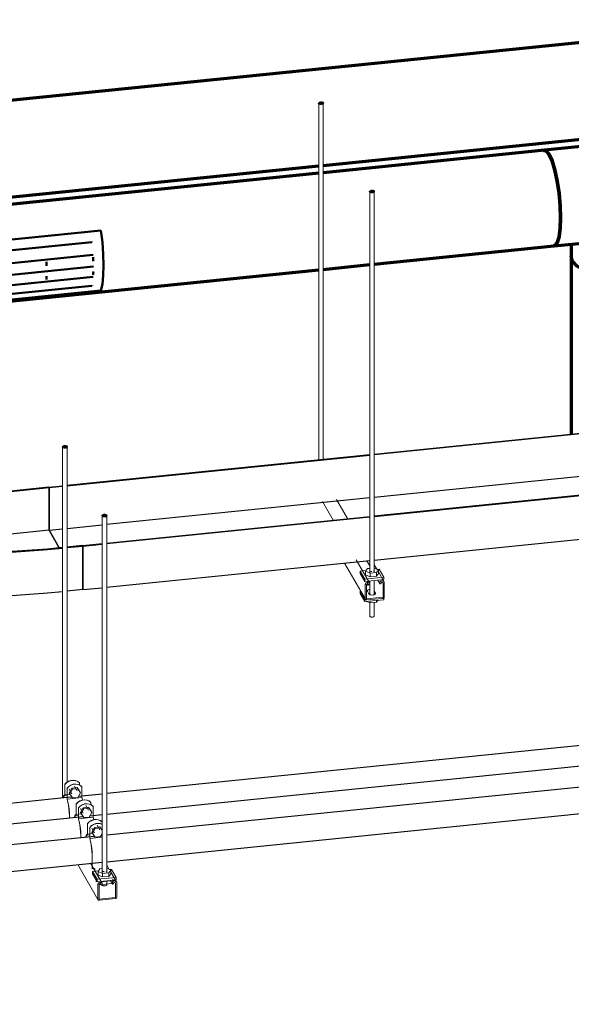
# Model space of a CAD drawing. Header units: inches. Extents: x -723 to 1689, y -292 to 603.
# Tile 23 of 40: x 548 to 594, y -103 to -21. Entities that reach past the tile are written whole.
import ezdxf

# ---------------------------------------------------------------- set-up
doc = ezdxf.new("R2010")
doc.units = ezdxf.units.IN
doc.header["$MEASUREMENT"] = 0
doc.linetypes.add('Center', pattern=[1.25, 0.25, -0.1875, 0.625, -0.1875])
for name, color, linetype, lineweight in [('A-GENM', 13, 'Continuous', 9), ('E-CABL-TRAY', 211, 'Continuous', 30), ('E-POWR-CNDT', 130, 'Continuous', 30), ('M-HVAC-CDFF', 50, 'Continuous', 40), ('M-HVAC-DUCT', 70, 'Continuous', 60), ('S-BEAM', 12, 'Continuous', 9), ('S-COLS', 52, 'Continuous', 9), ('S-FSTN', 2, 'Continuous', 9)]:
    doc.layers.add(name, color=color, linetype=linetype, lineweight=lineweight)

# ---------------------------------------------------------------- blocks, each defined once
blk = doc.blocks.new('Supply Grille - Double Deflection - Curve Face Rectangular Neck - 16x4 Connection 8 Diameter Duct-V45-3D - L1 - Retail 109')
at = {"layer": 'M-HVAC-CDFF', "color": 172, "lineweight": 50}
for p, q in [((448.661, -38.851), (433.39, -40.404)), ((447.931, -39.827), (433.39, -41.305)), ((431.41, -40.605), (431.365, -40.674)), ((431.365, -40.674), (431.427, -41.097)), ((433.057, -40.438), (431.41, -40.605)), ((433.391, -42.377), (448.021, -40.889)), ((433.056, -41.339), (432.38, -41.408)), ((432.47, -42.471), (433.055, -42.411)), ((433.395, -43.336), (448.049, -41.846)), ((432.498, -43.427), (433.055, -43.37)), ((433.395, -44.192), (448.021, -42.705)), ((447.931, -43.457), (433.396, -44.935)), ((433.396, -45.395), (448.662, -43.843)), ((433.053, -44.969), (432.38, -45.038)), ((432.47, -44.286), (433.054, -44.226)), ((431.427, -45.164), (431.365, -45.372)), ((431.365, -45.372), (431.41, -45.597)), ((431.41, -45.597), (433.053, -45.43))]:
    blk.add_line(p, q, dxfattribs=at)
for points in [[(448.661, -38.851, 0), (448.791, -39.827, 0), (448.872, -40.815, 0), (448.899, -41.759, 0), (448.872, -42.608, 0), (448.791, -43.315, 0), (448.662, -43.843, 0)], [(431.41, -45.597, 0), (431.54, -45.069, 0), (431.62, -44.362, 0), (431.648, -43.513, 0), (431.62, -42.569, 0), (431.539, -41.581, 0), (431.41, -40.605, 0)], [(431.474, -41.478, 0), (431.487, -41.593, 0), (431.538, -42.144, 0)], [(431.56, -42.466, 0), (431.563, -42.522, 0), (431.589, -43.411, 0)], [(431.589, -43.411, 0), (431.563, -44.21, 0), (431.56, -44.255, 0)], [(431.538, -44.502, 0), (431.487, -44.876, 0), (431.474, -44.947, 0)]]:
    blk.add_polyline3d(points, dxfattribs=at)
for centre, start_param, end_param in [((447.049, -40.111), 4.749362, 4.757994), ((439.273, -40.902), 4.749362, 4.757994), ((443.161, -40.506), 4.749362, 4.757994), ((431.498, -41.692), 4.749362, 4.757994), ((435.386, -41.297), 4.749362, 4.757994), ((443.161, -40.506), 4.381479, 4.459483), ((447.049, -40.111), 4.381479, 4.459483), ((435.386, -41.297), 4.381479, 4.459483), ((439.273, -40.902), 4.381479, 4.459483), ((447.049, -40.111), 4.076674, 4.1546), ((431.498, -41.692), 4.381479, 4.459483), ((439.273, -40.902), 4.076674, 4.1546), ((443.161, -40.506), 4.076674, 4.1546), ((431.498, -41.692), 4.076674, 4.1546), ((435.386, -41.297), 4.076674, 4.1546), ((443.161, -40.506), 3.778079, 3.786808), ((447.049, -40.111), 3.778079, 3.786808), ((431.498, -41.692), 3.778079, 3.786808), ((435.386, -41.297), 3.778079, 3.786808), ((439.273, -40.902), 3.778079, 3.786808)]:
    blk.add_ellipse(centre, major_axis=(-0.43, 4.228), ratio=0.213552, start_param=start_param, end_param=end_param, dxfattribs=at)
blk = doc.blocks.new('Round Tee - Standard-1397651-3D - L1 - Retail 109')
at = {"layer": 'M-HVAC-DUCT', "color": 180, "lineweight": 70}
for p, q in [((497.184, -30.993), (485.521, -32.179)), ((495.672, -39.188), (497.993, -38.952)), ((495.757, -41.011), (495.757, -39.094)), ((486.33, -40.138), (488.651, -39.902)), ((487.757, -39.987), (487.757, -41.011)), ((487.869, -41.406), (487.758, -40.97))]:
    blk.add_line(p, q, dxfattribs=at)
for points in [[(497.118, -31.012, 0), (497.345, -31.043, 0), (497.589, -31.342, 0)], [(497.589, -31.342, 0), (497.832, -31.889, 0), (498.059, -32.645, 0), (498.254, -33.56, 0), (498.404, -34.571, 0), (498.498, -35.61, 0), (498.53, -36.605, 0)], [(485.925, -32.528, 0), (485.682, -32.229, 0), (485.455, -32.198, 0)], [(486.867, -37.791, 0), (486.835, -36.796, 0), (486.741, -35.757, 0), (486.591, -34.746, 0), (486.396, -33.831, 0), (486.169, -33.074, 0), (485.925, -32.528, 0)], [(498.53, -36.605, 0), (498.498, -37.489, 0), (498.404, -38.201, 0), (498.254, -38.694, 0), (498.059, -38.933, 0), (497.965, -38.952, 0)], [(492.698, -37.198, 0), (492.106, -37.782, 0), (491.499, -38.322, 0), (490.884, -38.809, 0), (490.269, -39.23, 0), (489.667, -39.57, 0), (489.093, -39.805, 0), (488.576, -39.908, 0)], [(495.695, -39.184, 0), (495.491, -39.155, 0), (495.176, -39.01, 0), (494.778, -38.772, 0), (494.319, -38.459, 0), (493.813, -38.087, 0), (493.269, -37.664, 0), (492.698, -37.198, 0)], [(486.301, -40.138, 0), (486.396, -40.118, 0), (486.591, -39.88, 0), (486.741, -39.387, 0), (486.835, -38.675, 0), (486.867, -37.791, 0)], [(492.698, -42.643, 0), (491.66, -42.69, 0), (490.628, -42.622, 0), (489.674, -42.445, 0), (488.861, -42.169, 0), (488.245, -41.815, 0), (487.869, -41.406, 0)], [(495.757, -41.011, 0), (495.756, -41.051, 0), (495.594, -41.485, 0), (495.172, -41.886, 0), (494.516, -42.227, 0), (493.672, -42.485, 0), (492.698, -42.643, 0)]]:
    blk.add_polyline3d(points, dxfattribs=at)
blk = doc.blocks.new('ST-VDC-01_HVAC_REF_v001_rvt_rvt-3-3D - L1 - Retail 109')
at = {"layer": 'M-HVAC-DUCT', "color": 200, "lineweight": 70}
for p, q in [((507.282, -21.324), (423.681, -29.824)), ((467.141, -33.447), (508.091, -29.283)), ((433.388, -36.879), (466.78, -33.484))]:
    blk.add_line(p, q, dxfattribs=at)
at = {"layer": 'M-HVAC-DUCT', "color": 180, "lineweight": 70}
for p, q in [((485.521, -32.179), (467.141, -34.048)), ((466.777, -34.085), (433.388, -37.479)), ((471.377, -41.658), (486.33, -40.138)), ((467.144, -42.089), (471.012, -41.695)), ((487.757, -41.011), (487.757, -55.785)), ((433.397, -45.52), (466.777, -42.126))]:
    blk.add_line(p, q, dxfattribs=at)
for points in [[(485.455, -32.198, 0), (485.682, -32.229, 0), (485.925, -32.528, 0)], [(485.925, -32.528, 0), (486.169, -33.074, 0), (486.396, -33.831, 0), (486.591, -34.746, 0), (486.741, -35.757, 0), (486.835, -36.796, 0), (486.867, -37.791, 0)], [(486.867, -37.791, 0), (486.835, -38.675, 0), (486.741, -39.387, 0), (486.591, -39.88, 0), (486.396, -40.118, 0), (486.301, -40.138, 0)]]:
    blk.add_polyline3d(points, dxfattribs=at)
at = {"layer": 'M-HVAC-CDFF', "color": 172, "linetype": 'Center', "lineweight": 50}
blk.add_blockref('Supply Grille - Double Deflection - Curve Face Rectangular Neck - 16x4 Connection 8 Diameter Duct-V45-3D - L1 - Retail 109', (0, 0), dxfattribs=at)
at = {"layer": 'M-HVAC-DUCT', "color": 172, "linetype": 'Center', "lineweight": 50}
blk.add_blockref('Round Tee - Standard-1397651-3D - L1 - Retail 109', (0, 0), dxfattribs=at)
blk = doc.blocks.new('Channel Horizontal Bend - Standard-1170927-3D - L1 - Retail 109')
at = {"layer": 'E-CABL-TRAY'}
for p, q in [((426.133, -55.569), (426.23, -55.559)), ((426.133, -59.108), (426.133, -55.569)), ((426.839, -56.793), (426.133, -55.569)), ((426.936, -56.784), (426.23, -55.559)), ((414.567, -56.745), (414.664, -56.735)), ((414.567, -60.375), (414.567, -56.745)), ((415.273, -57.969), (414.567, -56.745)), ((415.37, -57.959), (414.664, -56.735)), ((417.207, -60.016), (423.669, -59.359)), ((424.027, -59.322), (426.133, -59.108)), ((426.839, -60.333), (426.133, -59.108)), ((414.567, -60.375), (415.273, -61.6)), ((444.339, -60.199), (441.423, -60.496)), ((441.446, -60.536), (444.362, -60.24)), ((444.339, -60.199), (444.362, -60.24)), ((444.362, -60.24), (444.362, -63.779)), ((444.362, -63.779), (441.446, -64.076)), ((444.362, -63.779), (445.211, -65.252)), ((445.49, -65.224), (444.223, -65.353)), ((444.246, -65.394), (445.49, -65.267)), ((447.139, -65.056), (445.854, -65.187)), ((445.854, -65.23), (447.162, -65.097)), ((447.139, -65.056), (447.162, -65.097)), ((447.162, -65.097), (447.162, -68.727)), ((447.162, -68.727), (445.857, -68.86)), ((445.49, -68.897), (444.246, -69.024))]:
    blk.add_line(p, q, dxfattribs=at)
for points in [[(426.839, -56.793, 0), (427.62, -57.734, 0), (428.824, -58.592, 0), (430.403, -59.336, 0), (432.297, -59.935, 0), (434.433, -60.368, 0), (436.729, -60.618, 0), (439.097, -60.675, 0), (441.446, -60.536, 0)], [(441.423, -60.496, 0), (439.093, -60.633, 0), (436.745, -60.577, 0), (434.467, -60.329, 0), (432.349, -59.9, 0), (430.47, -59.305, 0), (428.904, -58.568, 0), (427.711, -57.716, 0), (426.936, -56.784, 0)], [(415.273, -57.969, 0), (416.314, -59.339, 0), (417.809, -60.633, 0), (419.727, -61.824, 0), (422.029, -62.889, 0), (423.629, -63.476, 0)], [(423.628, -63.422, 0), (422.098, -62.859, 0), (419.806, -61.798, 0), (417.896, -60.612, 0), (416.407, -59.324, 0), (415.37, -57.959, 0)], [(441.446, -64.076, 0), (439.097, -64.214, 0), (436.729, -64.158, 0), (434.433, -63.908, 0), (432.297, -63.475, 0), (430.403, -62.875, 0), (428.824, -62.132, 0), (427.62, -61.273, 0), (426.839, -60.333, 0)], [(423.626, -67.105, 0), (422.029, -66.519, 0), (419.727, -65.455, 0), (417.809, -64.263, 0), (416.314, -62.969, 0), (415.273, -61.6, 0)], [(444.223, -65.353, 0), (440.86, -65.59, 0), (437.451, -65.623, 0), (434.065, -65.452, 0), (430.772, -65.081, 0), (427.638, -64.517, 0), (424.727, -63.771, 0), (424.001, -63.545, 0)], [(424.004, -63.599, 0), (424.669, -63.805, 0), (427.592, -64.554, 0), (430.739, -65.121, 0), (434.046, -65.494, 0), (437.446, -65.665, 0), (440.869, -65.631, 0), (444.246, -65.394, 0)], [(444.246, -69.024, 0), (440.869, -69.262, 0), (437.446, -69.295, 0), (434.046, -69.124, 0), (430.739, -68.751, 0), (427.592, -68.184, 0), (424.669, -67.435, 0), (424.006, -67.23, 0)]]:
    blk.add_polyline3d(points, dxfattribs=at)
blk = doc.blocks.new('Vertical Rod - Rod-1204655-3D - L1 - Retail 109')
at = {"layer": 'S-COLS'}
for p, q in [((471.007, -35.611), (471.007, -67.321)), ((471.382, -67.322), (471.382, -35.611)), ((471.007, -68.007), (471.007, -68.212)), ((471.007, -68.286), (471.007, -69.199)), ((471.382, -69.199), (471.382, -67.969)), ((471.007, -69.814), (471.007, -70.928)), ((471.382, -70.928), (471.382, -69.794))]:
    blk.add_line(p, q, dxfattribs=at)
at = {"layer": 'S-COLS', "lineweight": 50}
for points in [[(471.151, -35.535, 0), (471.012, -35.63, 0), (471.239, -35.688, 0)], [(471.239, -35.688, 0), (471.377, -35.593, 0), (471.151, -35.535, 0)]]:
    blk.add_polyline3d(points, dxfattribs=at)
at = {"layer": 'S-COLS'}
for points in [[(471.239, -71.004, 0), (471.19, -71.006, 0), (471.142, -71.003, 0), (471.097, -70.995, 0), (471.059, -70.982, 0), (471.03, -70.965, 0), (471.012, -70.946, 0), (471.007, -70.926, 0)], [(471.382, -70.929, 0), (471.375, -70.95, 0), (471.355, -70.969, 0), (471.324, -70.985, 0), (471.285, -70.997, 0), (471.239, -71.004, 0)]]:
    blk.add_polyline3d(points, dxfattribs=at)
blk = doc.blocks.new('Vertical Rod - Rod-V69-3D - L1 - Retail 109')
at = {"layer": 'S-COLS'}
for p, q in [((466.772, -28.264), (466.772, -57.918)), ((467.147, -57.88), (467.147, -28.264))]:
    blk.add_line(p, q, dxfattribs=at)
at = {"layer": 'S-COLS', "lineweight": 50}
for points in [[(466.915, -28.188, 0), (466.777, -28.283, 0), (467.003, -28.341, 0)], [(467.003, -28.341, 0), (467.141, -28.246, 0), (466.915, -28.188, 0)]]:
    blk.add_polyline3d(points, dxfattribs=at)
blk = doc.blocks.new('P1060 Series Square Washer - P1064 - Rod Dia 1_2_-V65-3D - L1 - Retail 109')
at = {"layer": 'S-FSTN'}
for p, q in [((331.355, -104.013), (331.84, -103.964)), ((332.776, -103.869), (332.934, -103.852)), ((333.317, -104.516), (332.934, -103.852)), ((331.355, -104.212), (331.355, -104.013)), ((331.355, -104.013), (331.737, -104.676)), ((331.737, -104.875), (331.355, -104.212)), ((333.317, -104.516), (331.737, -104.676)), ((331.737, -104.676), (331.737, -104.875)), ((331.737, -104.875), (333.317, -104.714)), ((333.317, -104.714), (333.317, -104.516))]:
    blk.add_line(p, q, dxfattribs=at)
blk = doc.blocks.new('P1060 Series Square Washer - P1064 - Rod Dia 1_2_-V70-3D - L1 - Retail 109')
at = {"layer": 'S-FSTN'}
for p, q in [((470.213, -68.859), (470.267, -68.854)), ((470.213, -69.058), (470.213, -68.859)), ((470.213, -68.859), (470.596, -69.523)), ((470.596, -69.721), (470.213, -69.058)), ((470.641, -69.518), (470.596, -69.523)), ((470.596, -69.523), (470.596, -69.721)), ((470.596, -69.721), (472.175, -69.561)), ((472.175, -69.561), (472.175, -69.412))]:
    blk.add_line(p, q, dxfattribs=at)
for points in [[(470.954, -69.081, 0), (470.981, -69.056, 0), (471.006, -69.042, 0)], [(471.383, -69.042, 0), (471.414, -69.06, 0), (471.437, -69.086, 0)]]:
    blk.add_polyline3d(points, dxfattribs=at)
blk = doc.blocks.new('Hex_Nut - P1064 - Rod Dia 1_2_-V71-3D - L1 - Retail 109')
at = {"layer": 'S-FSTN'}
for p, q in [((470.819, -66.973), (470.659, -67.192)), ((471.007, -66.954), (470.819, -66.973)), ((471.012, -67.156), (471.007, -67.136)), ((471.73, -67.084), (471.382, -66.934)), ((471.569, -67.303), (471.73, -67.084)), ((471.73, -67.384), (471.73, -67.084)), ((470.659, -67.192), (471.041, -67.357)), ((470.659, -67.192), (470.659, -67.493)), ((471.041, -67.657), (470.659, -67.493)), ((471.03, -67.176), (471.012, -67.157)), ((471.058, -67.192), (471.03, -67.176)), ((471.041, -67.357), (471.569, -67.303)), ((471.041, -67.657), (471.041, -67.357)), ((471.569, -67.604), (471.041, -67.657)), ((471.096, -67.205), (471.059, -67.192)), ((471.141, -67.214), (471.099, -67.206)), ((471.19, -67.217), (471.143, -67.214)), ((471.569, -67.604), (471.569, -67.303)), ((471.73, -67.384), (471.569, -67.604))]:
    blk.add_line(p, q, dxfattribs=at)
blk.add_polyline3d([(471.374, -67.16, 0), (471.354, -67.179, 0), (471.324, -67.195, 0)], dxfattribs=at)
blk = doc.blocks.new('Hex_Nut - P1064 - Rod Dia 1_2_-V72-3D - L1 - Retail 109')
at = {"layer": 'S-FSTN'}
for p, q in [((471.041, -69.829), (470.754, -69.705)), ((471.041, -69.829), (471.041, -69.676)), ((471.569, -69.775), (471.041, -69.829)), ((471.69, -69.61), (471.569, -69.775)), ((471.569, -69.775), (471.569, -69.634))]:
    blk.add_line(p, q, dxfattribs=at)
blk = doc.blocks.new('Channel - Beam Loading T-Series - P1000T-1204555-3D - L1 - Retail 109')
at = {"layer": 'S-BEAM'}
for p, q in [((467.982, -62.937), (467.087, -61.385)), ((469.172, -62.816), (468.261, -61.235)), ((470.991, -68.157), (469.887, -66.243)), ((470.768, -66.327), (471.007, -66.743)), ((468.916, -66.516), (470.654, -69.531)), ((471.6, -67.028), (471.382, -66.65)), ((471.696, -67.937), (471.859, -68.221)), ((472.198, -68.065), (471.73, -67.253)), ((470.64, -68.306), (470.64, -69.476)), ((470.742, -69.466), (470.742, -68.329)), ((470.808, -68.142), (470.909, -68.317)), ((470.873, -68.102), (470.833, -68.106)), ((470.833, -68.235), (470.873, -68.231)), ((470.902, -68.249), (470.903, -68.256)), ((470.903, -68.256), (470.903, -68.296)), ((471.006, -68.286), (471.006, -68.212)), ((471.854, -68.124), (471.854, -68.2)), ((471.956, -68.189), (471.956, -68.149)), ((472.026, -67.984), (471.984, -67.989)), ((471.986, -68.117), (472.026, -68.113)), ((472.114, -68.167), (472.117, -68.189)), ((472.117, -68.189), (472.117, -69.326)), ((472.219, -69.316), (472.219, -68.145)), ((472.087, -69.357), (470.772, -69.491)), ((470.772, -69.587), (472.087, -69.453)), ((470.943, -69.082), (470.811, -68.852)), ((471.382, -68.84), (471.49, -69.026))]:
    blk.add_line(p, q, dxfattribs=at)
for points in [[(470.833, -68.106, 0), (470.783, -68.117, 0), (470.736, -68.14, 0), (470.696, -68.172, 0), (470.666, -68.213, 0), (470.646, -68.258, 0), (470.64, -68.306, 0)], [(470.934, -68.326, 0), (470.88, -68.342, 0), (470.812, -68.353, 0), (470.74, -68.356, 0)], [(470.742, -68.329, 0), (470.745, -68.307, 0), (470.754, -68.285, 0), (470.769, -68.266, 0), (470.788, -68.251, 0), (470.809, -68.24, 0), (470.833, -68.235, 0)], [(470.811, -68.852, 0), (470.803, -68.822, 0), (470.814, -68.791, 0), (470.844, -68.763, 0), (470.89, -68.739, 0), (470.949, -68.721, 0), (471.007, -68.711, 0)], [(471.006, -68.212, 0), (471.001, -68.18, 0), (470.988, -68.152, 0), (470.967, -68.128, 0), (470.939, -68.111, 0), (470.907, -68.102, 0), (470.873, -68.102, 0)], [(470.873, -68.231, 0), (470.881, -68.231, 0), (470.888, -68.233, 0), (470.894, -68.237, 0), (470.899, -68.242, 0)], [(470.903, -68.296, 0), (470.905, -68.308, 0), (470.909, -68.318, 0), (470.916, -68.327, 0), (470.925, -68.333, 0), (470.936, -68.338, 0), (470.948, -68.339, 0), (470.961, -68.338, 0), (470.973, -68.334, 0), (470.983, -68.327, 0), (470.993, -68.319, 0), (471, -68.309, 0), (471.004, -68.297, 0), (471.006, -68.286, 0)], [(471.984, -67.989, 0), (471.951, -67.996, 0), (471.919, -68.012, 0), (471.892, -68.034, 0), (471.871, -68.061, 0), (471.858, -68.092, 0), (471.854, -68.124, 0)], [(471.854, -68.2, 0), (471.855, -68.211, 0), (471.859, -68.221, 0), (471.866, -68.23, 0), (471.876, -68.237, 0), (471.887, -68.241, 0), (471.899, -68.242, 0), (471.911, -68.241, 0), (471.923, -68.237, 0), (471.934, -68.231, 0), (471.943, -68.222, 0), (471.95, -68.212, 0), (471.955, -68.201, 0), (471.956, -68.189, 0)], [(471.956, -68.149, 0), (471.957, -68.141, 0), (471.96, -68.134, 0), (471.965, -68.128, 0), (471.971, -68.123, 0), (471.979, -68.119, 0), (471.986, -68.117, 0)], [(472.219, -68.145, 0), (472.213, -68.099, 0), (472.193, -68.057, 0), (472.163, -68.023, 0), (472.123, -67.999, 0), (472.076, -67.985, 0), (472.026, -67.984, 0)], [(472.026, -68.113, 0), (472.05, -68.114, 0), (472.072, -68.12, 0), (472.091, -68.132, 0), (472.105, -68.148, 0), (472.107, -68.152, 0)], [(470.64, -69.476, 0), (470.644, -69.508, 0), (470.658, -69.537, 0), (470.679, -69.56, 0), (470.706, -69.577, 0), (470.738, -69.586, 0), (470.772, -69.587, 0)], [(470.772, -69.491, 0), (470.764, -69.491, 0), (470.757, -69.489, 0), (470.751, -69.485, 0), (470.746, -69.479, 0), (470.743, -69.473, 0), (470.742, -69.466, 0)], [(471.49, -69.026, 0), (471.498, -69.057, 0), (471.486, -69.088, 0), (471.456, -69.116, 0), (471.41, -69.14, 0), (471.351, -69.158, 0), (471.283, -69.169, 0), (471.21, -69.172, 0), (471.137, -69.168, 0), (471.07, -69.155, 0), (471.013, -69.136, 0), (470.969, -69.111, 0), (470.943, -69.082, 0)], [(472.087, -69.453, 0), (472.121, -69.445, 0), (472.153, -69.43, 0), (472.18, -69.407, 0), (472.201, -69.38, 0), (472.215, -69.348, 0), (472.219, -69.316, 0)], [(472.117, -69.326, 0), (472.116, -69.333, 0), (472.113, -69.34, 0), (472.108, -69.347, 0), (472.102, -69.352, 0), (472.095, -69.356, 0), (472.087, -69.357, 0)]]:
    blk.add_polyline3d(points, dxfattribs=at)
blk = doc.blocks.new('P1100 - Pipe and Rigid Steel Conduit Clamp - P1117 - 2_-V60-3D - L1 - Retail 109')
at = {"layer": 'A-GENM'}
for p, q in [((329.052, -96.785), (329.041, -96.767)), ((329.041, -96.767), (329.041, -97.662)), ((329.052, -97.726), (329.052, -96.785)), ((329.228, -97.091), (329.239, -97.11)), ((329.228, -98.032), (329.228, -97.091)), ((329.239, -97.11), (329.239, -98.004)), ((329.402, -97.475), (329.626, -97.09)), ((329.409, -97.166), (329.634, -97.555)), ((329.68, -97.183), (329.456, -97.569)), ((329.626, -97.09), (330.074, -97.045)), ((329.68, -97.183), (329.626, -97.09)), ((330.128, -97.138), (329.68, -97.183)), ((330.067, -97.305), (329.843, -96.916)), ((330.074, -97.045), (330.299, -97.384)), ((330.128, -97.138), (330.074, -97.045)), ((330.352, -97.478), (330.128, -97.138)), ((330.256, -96.643), (330.267, -96.662)), ((330.267, -96.662), (330.267, -96.842)), ((330.352, -97.478), (330.299, -97.384)), ((330.454, -96.986), (330.443, -96.968)), ((330.454, -97.881), (330.454, -96.986)), ((329.483, -97.61), (329.014, -97.658)), ((329.228, -97.708), (329.052, -97.726)), ((329.239, -98.004), (330.454, -97.881)), ((329.402, -97.475), (329.456, -97.569)), ((329.456, -97.569), (329.68, -97.908)), ((329.68, -97.908), (330.128, -97.863)), ((330.128, -97.863), (330.352, -97.478)), ((330.454, -97.881), (330.508, -98.077)), ((329.419, -99.386), (329.419, -99.597)), ((329.434, -99.595), (329.434, -99.412))]:
    blk.add_line(p, q, dxfattribs=at)
for points in [[(329.041, -96.767, 0), (329.184, -96.623, 0), (329.357, -96.515, 0), (329.549, -96.448, 0), (329.748, -96.428, 0), (329.94, -96.456, 0), (330.113, -96.529, 0), (330.256, -96.643, 0)], [(330.267, -96.662, 0), (330.124, -96.547, 0), (329.951, -96.474, 0), (329.758, -96.447, 0), (329.56, -96.467, 0), (329.368, -96.533, 0), (329.195, -96.642, 0), (329.052, -96.785, 0)], [(329.228, -97.091, 0), (329.371, -96.948, 0), (329.544, -96.839, 0), (329.736, -96.773, 0), (329.935, -96.753, 0), (330.127, -96.78, 0), (330.3, -96.853, 0), (330.443, -96.968, 0)], [(330.454, -96.986, 0), (330.311, -96.872, 0), (330.138, -96.799, 0), (329.946, -96.771, 0), (329.747, -96.791, 0), (329.555, -96.858, 0), (329.382, -96.966, 0), (329.239, -97.11, 0)], [(329.041, -97.662, 0), (328.977, -97.675, 0), (328.922, -97.761, 0), (328.881, -97.917, 0)], [(328.904, -97.915, 0), (328.935, -97.812, 0), (328.989, -97.733, 0), (329.052, -97.726, 0)], [(329.228, -98.032, 0), (329.291, -98.257, 0), (329.344, -98.522, 0), (329.385, -98.81, 0), (329.411, -99.105, 0), (329.419, -99.386, 0)], [(329.434, -99.412, 0), (329.425, -99.121, 0), (329.399, -98.816, 0), (329.358, -98.517, 0), (329.303, -98.241, 0), (329.239, -98.004, 0)]]:
    blk.add_polyline3d(points, dxfattribs=at)
blk = doc.blocks.new('P1100 - Pipe and Rigid Steel Conduit Clamp - P1117 - 2_-V83-3D - L1 - Retail 109')
at = {"layer": 'A-GENM'}
for p, q in [((446.623, -86.56), (446.613, -86.541)), ((446.613, -86.541), (446.613, -87.436)), ((446.623, -87.5), (446.623, -86.56)), ((447.639, -87.079), (447.414, -86.69)), ((447.828, -86.418), (447.838, -86.436)), ((447.838, -86.436), (447.838, -86.617)), ((448.025, -86.761), (448.015, -86.742)), ((448.025, -87.655), (448.025, -86.761)), ((447.055, -87.385), (446.585, -87.432)), ((446.8, -87.482), (446.623, -87.5)), ((446.8, -86.866), (446.811, -86.884)), ((446.8, -87.806), (446.8, -86.866)), ((446.811, -86.884), (446.811, -87.779)), ((446.974, -87.25), (447.198, -86.865)), ((446.974, -87.25), (447.028, -87.343)), ((446.981, -86.94), (447.206, -87.329)), ((447.252, -86.958), (447.028, -87.343)), ((447.028, -87.343), (447.252, -87.683)), ((447.198, -86.865), (447.646, -86.819)), ((447.252, -86.958), (447.198, -86.865)), ((447.7, -86.912), (447.252, -86.958)), ((447.646, -86.819), (447.87, -87.159)), ((447.7, -86.912), (447.646, -86.819)), ((447.924, -87.252), (447.7, -86.912)), ((447.7, -87.637), (447.924, -87.252)), ((447.924, -87.252), (447.87, -87.159)), ((446.811, -87.779), (448.025, -87.655)), ((447.252, -87.683), (447.7, -87.637)), ((448.025, -87.655), (448.08, -87.851)), ((446.991, -89.161), (446.991, -89.371)), ((447.006, -89.37), (447.006, -89.186))]:
    blk.add_line(p, q, dxfattribs=at)
for points in [[(446.613, -86.541, 0), (446.756, -86.398, 0), (446.929, -86.289, 0), (447.121, -86.223, 0), (447.32, -86.203, 0), (447.512, -86.23, 0), (447.685, -86.303, 0), (447.828, -86.418, 0)], [(447.838, -86.436, 0), (447.696, -86.322, 0), (447.522, -86.248, 0), (447.33, -86.221, 0), (447.132, -86.241, 0), (446.939, -86.308, 0), (446.766, -86.416, 0), (446.623, -86.56, 0)], [(446.8, -86.866, 0), (446.943, -86.722, 0), (447.116, -86.614, 0), (447.308, -86.547, 0), (447.507, -86.527, 0), (447.699, -86.555, 0), (447.872, -86.628, 0), (448.015, -86.742, 0)], [(448.025, -86.761, 0), (447.883, -86.646, 0), (447.709, -86.573, 0), (447.517, -86.546, 0), (447.319, -86.566, 0), (447.127, -86.632, 0), (446.953, -86.741, 0), (446.811, -86.884, 0)], [(446.613, -87.436, 0), (446.548, -87.449, 0), (446.494, -87.536, 0), (446.452, -87.691, 0)], [(446.476, -87.689, 0), (446.507, -87.587, 0), (446.561, -87.507, 0), (446.623, -87.5, 0)], [(446.8, -87.806, 0), (446.863, -88.031, 0), (446.916, -88.296, 0), (446.957, -88.585, 0), (446.982, -88.879, 0), (446.991, -89.161, 0)], [(447.006, -89.186, 0), (446.997, -88.895, 0), (446.971, -88.591, 0), (446.93, -88.291, 0), (446.875, -88.015, 0), (446.811, -87.779, 0)]]:
    blk.add_polyline3d(points, dxfattribs=at)
blk = doc.blocks.new('P1100 - Pipe and Rigid Steel Conduit Clamp - P1117 - 2_-V62-3D - L1 - Retail 109')
at = {"layer": 'A-GENM'}
for p, q in [((330.934, -100.051), (330.924, -100.032)), ((330.924, -100.032), (330.924, -100.927)), ((330.934, -100.991), (330.934, -100.051)), ((331.111, -100.357), (331.121, -100.375)), ((331.111, -101.297), (331.111, -100.357)), ((331.121, -100.375), (331.121, -101.27)), ((331.285, -100.741), (331.509, -100.356)), ((331.292, -100.431), (331.516, -100.82)), ((331.562, -100.449), (331.338, -100.834)), ((331.509, -100.356), (331.957, -100.31)), ((331.562, -100.449), (331.509, -100.356)), ((332.011, -100.403), (331.562, -100.449)), ((331.949, -100.57), (331.725, -100.181)), ((331.957, -100.31), (332.149, -100.602)), ((332.011, -100.403), (331.957, -100.31)), ((332.149, -100.613), (332.011, -100.403)), ((332.138, -99.909), (332.149, -99.927)), ((332.149, -99.927), (332.149, -100.107)), ((331.366, -100.876), (330.896, -100.923)), ((331.111, -100.973), (330.934, -100.991)), ((331.121, -101.27), (332.149, -101.165)), ((331.285, -100.741), (331.338, -100.834)), ((331.338, -100.834), (331.562, -101.174)), ((331.562, -101.174), (332.011, -101.128)), ((332.011, -101.128), (332.149, -100.89)), ((332.524, -102.285), (332.531, -102.554)), ((331.302, -102.652), (331.302, -103.784)), ((331.317, -103.81), (331.317, -102.677)), ((332.531, -102.554), (332.531, -103.686)), ((331.302, -103.784), (331.317, -103.81)), ((331.317, -103.81), (331.523, -103.789)), ((331.508, -103.902), (331.508, -103.79)), ((331.523, -103.789), (331.523, -103.928))]:
    blk.add_line(p, q, dxfattribs=at)
for points in [[(330.924, -100.032, 0), (331.066, -99.889, 0), (331.24, -99.78, 0), (331.432, -99.714, 0), (331.63, -99.694, 0), (331.822, -99.721, 0), (331.996, -99.794, 0), (332.138, -99.909, 0)], [(332.149, -99.927, 0), (332.006, -99.813, 0), (331.833, -99.739, 0), (331.641, -99.712, 0), (331.442, -99.732, 0), (331.25, -99.799, 0), (331.077, -99.907, 0), (330.934, -100.051, 0)], [(331.111, -100.357, 0), (331.254, -100.213, 0), (331.427, -100.105, 0), (331.619, -100.038, 0), (331.817, -100.018, 0), (332.01, -100.046, 0), (332.152, -100.102, 0)], [(332.152, -100.115, 0), (332.02, -100.064, 0), (331.828, -100.036, 0), (331.629, -100.057, 0), (331.437, -100.123, 0), (331.264, -100.232, 0), (331.121, -100.375, 0)], [(330.924, -100.927, 0), (330.859, -100.94, 0), (330.805, -101.027, 0), (330.763, -101.182, 0)], [(330.787, -101.18, 0), (330.818, -101.078, 0), (330.871, -100.998, 0), (330.934, -100.991, 0)], [(331.111, -101.297, 0), (331.173, -101.522, 0), (331.227, -101.787, 0), (331.268, -102.076, 0), (331.293, -102.37, 0), (331.302, -102.652, 0)], [(331.317, -102.677, 0), (331.308, -102.386, 0), (331.282, -102.082, 0), (331.24, -101.782, 0), (331.186, -101.506, 0), (331.121, -101.27, 0)]]:
    blk.add_polyline3d(points, dxfattribs=at)
blk = doc.blocks.new('Vertical Rod - Rod-V84-3D - L1 - Retail 109')
at = {"layer": 'S-COLS'}
for p, q in [((448.779, -62.564), (448.779, -92.288)), ((449.154, -92.29), (449.154, -62.564)), ((448.779, -93.264), (448.779, -93.286)), ((449.154, -93.286), (449.154, -92.937))]:
    blk.add_line(p, q, dxfattribs=at)
at = {"layer": 'S-COLS', "lineweight": 50}
for points in [[(448.923, -62.488, 0), (448.785, -62.583, 0), (449.011, -62.641, 0)], [(449.011, -62.641, 0), (449.149, -62.546, 0), (448.923, -62.488, 0)]]:
    blk.add_polyline3d(points, dxfattribs=at)
at = {"layer": 'S-COLS'}
for points in [[(449.011, -93.362, 0), (448.962, -93.364, 0), (448.914, -93.361, 0), (448.869, -93.353, 0), (448.831, -93.34, 0), (448.802, -93.323, 0), (448.785, -93.304, 0), (448.779, -93.284, 0)], [(449.154, -93.287, 0), (449.147, -93.308, 0), (449.127, -93.327, 0), (449.096, -93.343, 0), (449.057, -93.355, 0), (449.011, -93.362, 0)]]:
    blk.add_polyline3d(points, dxfattribs=at)
blk = doc.blocks.new('Vertical Rod - Rod-V64-3D - L1 - Retail 109')
at = {"layer": 'S-COLS'}
for p, q in [((328.854, -68.708), (328.854, -97.926)), ((329.229, -96.595), (329.229, -68.708))]:
    blk.add_line(p, q, dxfattribs=at)
at = {"layer": 'S-COLS', "lineweight": 50}
for points in [[(328.998, -68.632, 0), (328.86, -68.727, 0), (329.086, -68.785, 0)], [(329.086, -68.785, 0), (329.224, -68.69, 0), (328.998, -68.632, 0)]]:
    blk.add_polyline3d(points, dxfattribs=at)
blk = doc.blocks.new('Hex_Nut - P1064 - Rod Dia 1_2_-V66-3D - L1 - Retail 109')
at = {"layer": 'S-FSTN'}
for p, q in [((331.961, -103.799), (331.8, -104.018)), ((332.149, -103.78), (331.961, -103.799)), ((332.154, -103.982), (332.148, -103.962)), ((332.171, -104.002), (332.154, -103.983)), ((332.871, -103.91), (332.524, -103.76)), ((332.711, -104.129), (332.871, -103.91)), ((332.871, -104.21), (332.871, -103.91)), ((331.8, -104.018), (332.182, -104.183)), ((331.8, -104.018), (331.8, -104.319)), ((332.182, -104.483), (331.8, -104.319)), ((332.2, -104.018), (332.171, -104.002)), ((332.182, -104.183), (332.711, -104.129)), ((332.182, -104.483), (332.182, -104.183)), ((332.711, -104.43), (332.182, -104.483)), ((332.237, -104.031), (332.2, -104.018)), ((332.283, -104.039), (332.241, -104.032)), ((332.331, -104.043), (332.285, -104.04)), ((332.711, -104.43), (332.711, -104.129)), ((332.871, -104.21), (332.711, -104.43))]:
    blk.add_line(p, q, dxfattribs=at)
blk.add_polyline3d([(332.516, -103.986, 0), (332.496, -104.005, 0), (332.465, -104.021, 0)], dxfattribs=at)
blk = doc.blocks.new('Channel Nut - P3010 - 1_2_-V85-3D - L1 - Retail 109')
at = {"layer": 'S-BEAM'}
for p, q in [((448.272, -92.801), (448.272, -93.028)), ((448.543, -93.261), (448.524, -93.255)), ((448.543, -93.232), (448.543, -93.261)), ((448.543, -93.232), (448.543, -93.261)), ((448.543, -93.261), (448.662, -93.249)), ((449.493, -92.937), (448.701, -93.018)), ((448.778, -93.237), (449.596, -93.154)), ((449.493, -92.937), (449.474, -92.904)), ((449.596, -93.154), (449.596, -93.122)), ((449.596, -93.122), (449.596, -93.154)), ((449.661, -92.962), (449.661, -92.803))]:
    blk.add_line(p, q, dxfattribs=at)
blk.add_polyline3d([(449.515, -92.974, 0), (449.506, -92.968, 0), (449.499, -92.959, 0), (449.495, -92.949, 0), (449.493, -92.937, 0)], dxfattribs=at)
blk = doc.blocks.new('Channel - Beam Loading - P1000-V68-3D - L1 - Retail 109')
at = {"layer": 'S-BEAM'}
for p, q in [((330.123, -103.455), (331.796, -106.357)), ((331.302, -103.542), (331.174, -103.32)), ((332.133, -104.983), (331.323, -103.579)), ((332.741, -103.854), (332.524, -103.476)), ((332.837, -104.763), (333.001, -105.047)), ((333.34, -104.891), (332.871, -104.079)), ((333.168, -104.81), (333.126, -104.815)), ((331.781, -105.132), (331.781, -106.302)), ((331.883, -106.292), (331.883, -105.155)), ((331.949, -104.968), (332.05, -105.143)), ((332.015, -104.928), (331.975, -104.932)), ((331.975, -105.061), (332.014, -105.057)), ((332.044, -105.075), (332.045, -105.082)), ((332.045, -105.082), (332.045, -105.122)), ((332.147, -105.112), (332.147, -105.038)), ((332.995, -104.95), (332.995, -105.026)), ((333.098, -105.015), (333.098, -104.975)), ((333.128, -104.943), (333.168, -104.939)), ((333.256, -104.993), (333.259, -105.015)), ((333.259, -105.015), (333.259, -106.152)), ((333.361, -106.142), (333.361, -104.971)), ((333.228, -106.183), (331.914, -106.317)), ((331.914, -106.413), (333.228, -106.279))]:
    blk.add_line(p, q, dxfattribs=at)
for points in [[(333.126, -104.815, 0), (333.092, -104.822, 0), (333.06, -104.838, 0), (333.033, -104.86, 0), (333.013, -104.887, 0), (333, -104.918, 0), (332.995, -104.95, 0)], [(333.361, -104.971, 0), (333.354, -104.925, 0), (333.335, -104.883, 0), (333.304, -104.849, 0), (333.264, -104.825, 0), (333.218, -104.811, 0), (333.168, -104.81, 0)], [(331.975, -104.932, 0), (331.925, -104.943, 0), (331.878, -104.966, 0), (331.838, -104.998, 0), (331.807, -105.039, 0), (331.788, -105.084, 0), (331.781, -105.132, 0)], [(331.883, -105.155, 0), (331.887, -105.133, 0), (331.896, -105.111, 0), (331.91, -105.092, 0), (331.929, -105.077, 0), (331.951, -105.066, 0), (331.975, -105.061, 0)], [(332.014, -105.057, 0), (332.022, -105.057, 0), (332.029, -105.059, 0), (332.036, -105.063, 0), (332.041, -105.068, 0)], [(332.147, -105.038, 0), (332.143, -105.006, 0), (332.129, -104.978, 0), (332.108, -104.954, 0), (332.081, -104.937, 0), (332.049, -104.928, 0), (332.015, -104.928, 0)], [(332.045, -105.122, 0), (332.046, -105.133, 0), (332.05, -105.144, 0), (332.057, -105.153, 0), (332.067, -105.159, 0), (332.078, -105.164, 0), (332.09, -105.165, 0), (332.102, -105.164, 0), (332.114, -105.16, 0), (332.125, -105.153, 0), (332.134, -105.145, 0), (332.141, -105.135, 0), (332.146, -105.123, 0), (332.147, -105.112, 0)], [(332.995, -105.026, 0), (332.997, -105.037, 0), (333.001, -105.047, 0), (333.008, -105.056, 0), (333.017, -105.063, 0), (333.028, -105.067, 0), (333.04, -105.068, 0), (333.053, -105.067, 0), (333.065, -105.063, 0), (333.075, -105.057, 0), (333.085, -105.048, 0), (333.092, -105.038, 0), (333.096, -105.027, 0), (333.098, -105.015, 0)], [(333.098, -104.975, 0), (333.099, -104.967, 0), (333.102, -104.96, 0), (333.106, -104.954, 0), (333.113, -104.949, 0), (333.12, -104.945, 0), (333.128, -104.943, 0)], [(333.168, -104.939, 0), (333.191, -104.94, 0), (333.213, -104.946, 0), (333.232, -104.958, 0), (333.247, -104.974, 0), (333.249, -104.978, 0)], [(331.781, -106.302, 0), (331.786, -106.334, 0), (331.799, -106.362, 0), (331.82, -106.386, 0), (331.848, -106.403, 0), (331.88, -106.412, 0), (331.914, -106.413, 0)], [(331.914, -106.317, 0), (331.906, -106.317, 0), (331.899, -106.315, 0), (331.892, -106.311, 0), (331.888, -106.305, 0), (331.885, -106.299, 0), (331.883, -106.292, 0)], [(333.228, -106.279, 0), (333.263, -106.271, 0), (333.294, -106.256, 0), (333.322, -106.233, 0), (333.343, -106.206, 0), (333.356, -106.174, 0), (333.361, -106.142, 0)], [(333.259, -106.152, 0), (333.258, -106.159, 0), (333.255, -106.166, 0), (333.25, -106.173, 0), (333.244, -106.178, 0), (333.236, -106.182, 0), (333.228, -106.183, 0)]]:
    blk.add_polyline3d(points, dxfattribs=at)

msp = doc.modelspace()

# ---------------------------------------------------------------- linework, layer by layer
at = {"layer": 'E-CABL-TRAY'}
for p, q in [((577.784823, -57.449737), (635.728499, -51.558374)), ((577.784831, -57.492945), (635.728492, -51.601584)), ((577.785406, -61.032308), (635.727916, -55.141064)), ((577.785659, -62.591517), (635.727662, -56.700325)), ((577.785666, -62.634725), (635.727655, -56.743534)), ((552.256588, -60.088502), (577.413235, -57.530726)), ((552.25662, -60.04529), (577.413242, -57.487517)), ((550.742879, -60.199198), (551.896402, -60.081915)), ((550.76641, -60.240015), (550.742879, -60.199198)), ((550.76641, -60.240015), (551.896428, -60.125121)), ((550.76641, -63.779436), (550.76641, -60.240015)), ((577.786257, -66.264842), (635.727064, -60.373771)), ((555.552744, -63.292791), (577.412659, -61.070207)), ((555.551564, -64.895354), (577.412398, -62.672677)), ((555.551595, -64.852142), (577.412405, -62.629467)), ((550.76641, -63.779436), (551.894518, -63.664737)), ((551.615539, -65.252337), (550.76641, -63.779436)), ((552.258456, -63.627734), (555.190923, -63.329579)), ((553.54304, -65.05636), (555.195305, -64.888368)), ((553.566571, -65.097176), (553.54304, -65.05636)), ((553.566571, -65.097176), (555.192454, -64.931866)), ((553.566571, -68.727353), (553.566571, -65.097176)), ((555.552827, -68.525402), (577.411807, -66.302913)), ((553.566571, -68.727353), (555.188824, -68.562412))]:
    msp.add_line(p, q, dxfattribs=at)
at = {"layer": 'E-POWR-CNDT'}
for p, q in [((668.893717, -74.167774), (555.557306, -85.691135)), ((670.243284, -75.758913), (555.557605, -87.419459)), ((671.184517, -77.391576), (555.557905, -89.14779)), ((555.572349, -91.354648), (671.814338, -79.535866)), ((555.184808, -85.729009), (553.206369, -85.930164)), ((552.263203, -86.02606), (438.926792, -97.549421)), ((552.671542, -85.984542), (552.272216, -86.025143)), ((553.612771, -87.617198), (438.927092, -99.277745)), ((555.184508, -87.457393), (554.155065, -87.562061)), ((554.554003, -89.249861), (438.927391, -101.006076)), ((555.184208, -89.185786), (555.096298, -89.194724)), ((438.941835, -103.212934), (555.183825, -91.394151))]:
    msp.add_line(p, q, dxfattribs=at)

# ---------------------------------------------------------------- block references
at = {"color": 250, "lineweight": 9}
msp.add_blockref('ST-VDC-01_HVAC_REF_v001_rvt_rvt-3-3D - L1 - Retail 109', (106.404314, 0), dxfattribs=at)
at = {"layer": 'A-GENM'}
for name, p in [('P1100 - Pipe and Rigid Steel Conduit Clamp - P1117 - 2_-V60-3D - L1 - Retail 109', (223.034828, 11.858285)), ('P1100 - Pipe and Rigid Steel Conduit Clamp - P1117 - 2_-V83-3D - L1 - Retail 109', (106.404314, 0)), ('P1100 - Pipe and Rigid Steel Conduit Clamp - P1117 - 2_-V62-3D - L1 - Retail 109', (223.034828, 11.858285))]:
    msp.add_blockref(name, p, dxfattribs=at)
at = {"layer": 'E-CABL-TRAY'}
msp.add_blockref('Channel Horizontal Bend - Standard-1170927-3D - L1 - Retail 109', (106.404314, 0), dxfattribs=at)
at = {"layer": 'S-BEAM'}
for name, p in [('Channel - Beam Loading T-Series - P1000T-1204555-3D - L1 - Retail 109', (106.404314, 0)), ('Channel - Beam Loading - P1000-V68-3D - L1 - Retail 109', (223.034828, 11.858285)), ('Channel Nut - P3010 - 1_2_-V85-3D - L1 - Retail 109', (106.404314, 0))]:
    msp.add_blockref(name, p, dxfattribs=at)
at = {"layer": 'S-COLS'}
for name, p in [('Vertical Rod - Rod-V69-3D - L1 - Retail 109', (106.404314, 0)), ('Vertical Rod - Rod-1204655-3D - L1 - Retail 109', (106.404314, 0)), ('Vertical Rod - Rod-V64-3D - L1 - Retail 109', (223.034828, 11.858285)), ('Vertical Rod - Rod-V84-3D - L1 - Retail 109', (106.404314, 0))]:
    msp.add_blockref(name, p, dxfattribs=at)
at = {"layer": 'S-FSTN'}
for name, p in [('P1060 Series Square Washer - P1064 - Rod Dia 1_2_-V65-3D - L1 - Retail 109', (245.262803, 36.825987)), ('Hex_Nut - P1064 - Rod Dia 1_2_-V71-3D - L1 - Retail 109', (106.404314, 0)), ('P1060 Series Square Washer - P1064 - Rod Dia 1_2_-V70-3D - L1 - Retail 109', (106.404314, 0)), ('Hex_Nut - P1064 - Rod Dia 1_2_-V72-3D - L1 - Retail 109', (106.404314, 0)), ('P1060 Series Square Washer - P1064 - Rod Dia 1_2_-V65-3D - L1 - Retail 109', (223.034828, 11.858285)), ('Hex_Nut - P1064 - Rod Dia 1_2_-V66-3D - L1 - Retail 109', (223.034828, 11.858285))]:
    msp.add_blockref(name, p, dxfattribs=at)

doc.saveas('drawing.dxf')
